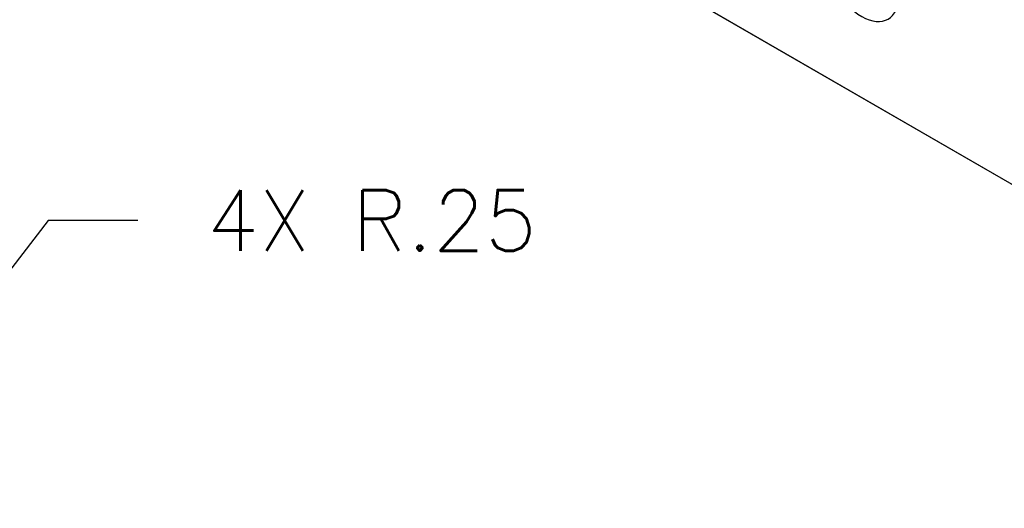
# Model space of a CAD drawing. Header units: inches. Extents: x 0 to 26.5, y 0 to 16.9.
# Tile 19 of 24: x 21 to 23.6, y 10.1 to 11.4. Entities that reach past the tile are written whole.
import ezdxf

# ---------------------------------------------------------------- set-up
doc = ezdxf.new("R2010")
doc.units = ezdxf.units.IN
doc.header["$LTSCALE"] = 0.5
doc.header["$MEASUREMENT"] = 0
doc.layers.add('AM_REFDIM', color=4, linetype='Continuous', lineweight=15)
doc.layers.add('AM_VIS', color=7, linetype='Continuous', lineweight=30)
doc.styles.get("Standard").update_dxf_attribs({"font": 'simplex.shx'})
doc.dimstyles.new('3PL NO CL', dxfattribs={"dimtxt": 0.1, "dimasz": 0.1, "dimexe": 0.0625, "dimexo": 0.125, "dimgap": 0.09, "dimtad": 0, "dimtih": 1, "dimtoh": 1, "dimdec": 3, "dimzin": 4, "dimdsep": 46, "dimtxsty": 'Standard', "dimcen": 0, "dimclrd": 256, "dimclre": 256, "dimclrt": 256, "dimadec": 0, "dimazin": 0, "dimtfac": 1, "dimtdec": 3, "dimtofl": 0, "dimtmove": 0, "dimatfit": 3, "dimfxl": 1, "dimtolj": 1, "dimtzin": 0, "dimarcsym": 0})

# ---------------------------------------------------------------- blocks, each defined once
blk = doc.blocks.new('*D12')
at = {"layer": 'AM_REFDIM', "lineweight": -2}
for p, q in [((21.118, 10.8936), (20.9088, 10.6222)), ((21.3542, 10.8936), (21.118, 10.8936))]:
    blk.add_line(p, q, dxfattribs=at)
at = {"layer": 'AM_REFDIM'}
blk.add_solid([(20.8877, 10.6385), (20.9299, 10.6059), (20.8111, 10.4955)], dxfattribs=at)
at = {"layer": 'Defpoints', "color": 0}
for p in [(20.8111, 10.4955), (20.6585, 10.2975)]:
    blk.add_point(p, dxfattribs=at)
at = {"layer": 'AM_REFDIM', "insert": (21.9706, 10.8936), "char_height": 0.16, "attachment_point": 5}
blk.add_mtext('\\A1;4X R.25', dxfattribs=at)

msp = doc.modelspace()

# ---------------------------------------------------------------- linework, layer by layer
at = {"layer": 'AM_VIS', "color": 72}
for p, q in [((21.6359, 12.1568), (25.1361, 10.1359)), ((21.6373, 12.1558), (25.1375, 10.135))]:
    msp.add_line(p, q, dxfattribs=at)
at = {"layer": 'AM_VIS', "color": 150}
msp.add_ellipse((23.2627, 11.5444), major_axis=(-0.0694, 0.1202), ratio=0.57735, start_param=0.785398, end_param=7.068583, dxfattribs=at)

# ---------------------------------------------------------------- dimensions: what is measured, and where the dimension line sits
at = {"layer": 'AM_REFDIM'}
dim = msp.add_radius_dim(center=(20.6585, 10.2975), mpoint=(20.8111, 10.4955), text='4X <>', dimstyle='3PL NO CL', override={"dimscale": 1.6, "dimdec": 2, "dimlfac": 1}, dxfattribs=at)
dim.commit()
dim.dimension.update_dxf_attribs({"geometry": '*D12', "text_midpoint": (21.9706, 10.8936), "dimtype": 132})

doc.saveas('drawing.dxf')
